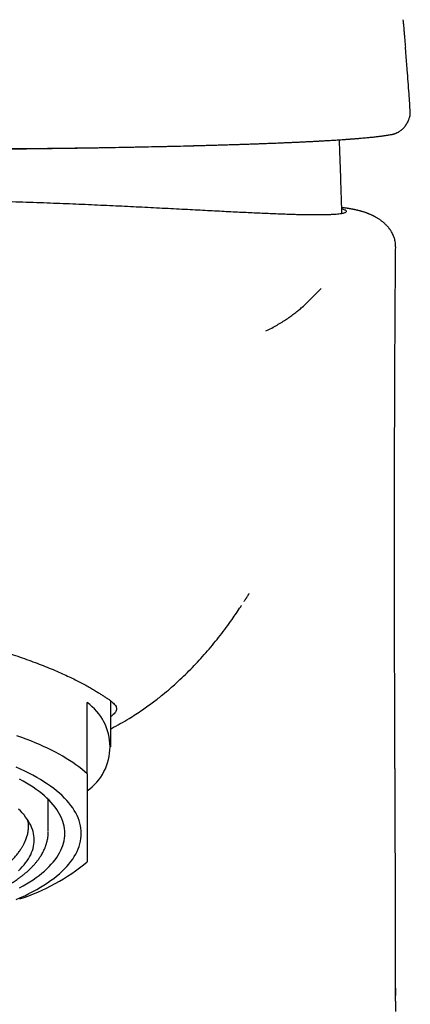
# Model space of a CAD drawing. Header units: millimetres. Extents: x 8 to 743, y 12 to 692.
# Tile 20 of 57: x 290 to 306, y 554 to 596. Entities that reach past the tile are written whole.
import ezdxf

# ---------------------------------------------------------------- set-up
doc = ezdxf.new("R2010")
doc.units = ezdxf.units.MM

msp = doc.modelspace()

# ---------------------------------------------------------------- linework, layer by layer
at = {"color": 7, "linetype": 'Continuous', "lineweight": 30}
for p, q in [((306.433, 591.682), (306.425, 591.667)), ((305.872, 586.265), (305.872, 586.266)), ((292.776, 563.885), (292.776, 566.903)), ((293.776, 565.029), (293.776, 566.976)), ((291.126, 561.435), (291.126, 562.787)), ((305.875, 554.78), (305.874, 554.459)), ((305.874, 554.227), (305.873, 553.784))]:
    msp.add_line(p, q, dxfattribs=at)
at = {"color": 7, "linetype": 'Continuous', "lineweight": 30, "flags": 128}
for points in [[(292.776, 563.885), (292.665, 563.981), (292.549, 564.076), (292.427, 564.171), (292.3, 564.264), (292.168, 564.356), (292.03, 564.447), (291.887, 564.536), (291.739, 564.625), (291.586, 564.712), (291.428, 564.797), (291.265, 564.881), (291.097, 564.964), (290.924, 565.045), (290.747, 565.125), (290.565, 565.203), (290.379, 565.28), (290.189, 565.355), (289.994, 565.428), (289.795, 565.499)], [(292.526, 561.347), (292.522, 561.457), (292.511, 561.566), (292.493, 561.676), (292.467, 561.786), (292.434, 561.895), (292.394, 562.004), (292.346, 562.112), (292.291, 562.22), (292.229, 562.327), (292.16, 562.434), (292.083, 562.54), (292, 562.645), (291.909, 562.749), (291.812, 562.852), (291.708, 562.954), (291.597, 563.055), (291.479, 563.155), (291.354, 563.254), (291.223, 563.351), (291.086, 563.447), (290.942, 563.541), (290.792, 563.634), (290.635, 563.726), (290.473, 563.816), (290.305, 563.904), (290.13, 563.99), (289.95, 564.075), (289.765, 564.157)], [(289.907, 559.038), (290.059, 559.122), (290.205, 559.208), (290.345, 559.295), (290.48, 559.383), (290.608, 559.473), (290.731, 559.564), (290.847, 559.656), (290.957, 559.749), (291.061, 559.844), (291.159, 559.939), (291.25, 560.036), (291.334, 560.133), (291.412, 560.231), (291.484, 560.33), (291.548, 560.43), (291.606, 560.53), (291.658, 560.631), (291.702, 560.732), (291.74, 560.834), (291.771, 560.936), (291.795, 561.039), (291.812, 561.141), (291.823, 561.244), (291.826, 561.347), (291.823, 561.449), (291.812, 561.552), (291.795, 561.655), (291.771, 561.757), (291.74, 561.859), (291.702, 561.961), (291.658, 562.062), (291.606, 562.163), (291.548, 562.263), (291.484, 562.363), (291.412, 562.462), (291.334, 562.56), (291.25, 562.657), (291.159, 562.754), (291.061, 562.849), (290.957, 562.944), (290.847, 563.037), (290.731, 563.129), (290.608, 563.22), (290.48, 563.31), (290.345, 563.398), (290.205, 563.485), (290.059, 563.571), (289.907, 563.655)], [(290.526, 561.07), (290.523, 561.16), (290.514, 561.25), (290.499, 561.34), (290.478, 561.429), (290.451, 561.519), (290.417, 561.608), (290.378, 561.696), (290.333, 561.784), (290.282, 561.872), (290.225, 561.959), (290.163, 562.045), (290.094, 562.131), (290.02, 562.216), (289.94, 562.301), (289.854, 562.384)], [(289.765, 558.536), (289.95, 558.619), (290.13, 558.703), (290.305, 558.79), (290.473, 558.878), (290.635, 558.968), (290.792, 559.059), (290.942, 559.152), (291.086, 559.246), (291.223, 559.342), (291.354, 559.44), (291.479, 559.538), (291.597, 559.638), (291.708, 559.739), (291.812, 559.841), (291.909, 559.945), (292, 560.049), (292.083, 560.154), (292.16, 560.259), (292.229, 560.366), (292.291, 560.473), (292.346, 560.581), (292.394, 560.69), (292.434, 560.798), (292.467, 560.908), (292.493, 561.017), (292.511, 561.127), (292.522, 561.237), (292.526, 561.347)], [(289.854, 559.757), (289.94, 559.84), (290.02, 559.925), (290.094, 560.01), (290.163, 560.096), (290.225, 560.182), (290.282, 560.269), (290.333, 560.357), (290.378, 560.445), (290.417, 560.533), (290.451, 560.622), (290.478, 560.712), (290.499, 560.801), (290.514, 560.891), (290.523, 560.981), (290.526, 561.07)]]:
    msp.add_lwpolyline(points, dxfattribs=at)
at = {"color": 7, "linetype": 'Continuous', "lineweight": 30}
for centre, radius, start, end in [((291.449, 565.029), 2.296, 305.306, 54.694), ((287.199, 566.9), 8.766, 288.0182, 309.5139)]:
    msp.add_arc(centre, radius, start, end, dxfattribs=at)
for points, knots in [([(306.186, 595.916), (306.19, 595.869), (306.2, 595.759), (306.216, 595.586), (306.233, 595.39), (306.252, 595.183), (306.271, 594.966), (306.283, 594.82), (306.289, 594.746)], [0, 0, 0, 0, 0.120555, 0.280649, 0.443741, 0.623727, 0.81192, 1, 1, 1, 1]), ([(306.497, 591.983), (306.479, 592.245), (306.44, 592.846), (306.377, 593.677), (306.324, 594.337), (306.297, 594.657), (306.289, 594.748)], [0, 0, 0, 0, 0.283925, 0.652126, 0.901295, 1, 1, 1, 1]), ([(306.434, 591.682), (306.44, 591.696), (306.453, 591.726), (306.47, 591.776), (306.482, 591.82), (306.488, 591.854), (306.494, 591.891), (306.497, 591.931), (306.497, 591.956), (306.496, 591.969)], [0, 0, 0, 0, 0.210042, 0.449226, 0.552288, 0.658173, 0.767401, 0.882316, 1, 1, 1, 1]), ([(306.496, 591.969), (306.497, 591.971), (306.497, 591.975), (306.497, 591.98), (306.497, 591.983)], [0, 0, 0, 0, 0.395109, 1, 1, 1, 1]), ([(305.719, 591.044), (305.733, 591.047), (305.76, 591.052), (305.798, 591.062), (305.83, 591.072), (305.858, 591.082), (305.881, 591.09), (305.904, 591.1), (305.93, 591.111), (305.961, 591.126), (306.004, 591.149), (306.055, 591.181), (306.112, 591.222), (306.168, 591.27), (306.221, 591.324), (306.27, 591.383), (306.303, 591.428), (306.324, 591.459), (306.335, 591.477), (306.348, 591.498), (306.362, 591.523), (306.379, 591.552), (306.396, 591.586), (306.414, 591.623), (306.426, 591.65), (306.432, 591.663)], [0, 0, 0, 0, 0.042428, 0.080077, 0.112946, 0.141036, 0.164349, 0.183138, 0.212998, 0.246272, 0.282761, 0.351281, 0.421411, 0.487714, 0.567778, 0.647312, 0.723075, 0.744316, 0.766135, 0.792833, 0.824851, 0.862178, 0.904798, 0.952694, 1, 1, 1, 1]), ([(257.833, 591.044), (257.852, 591.04), (257.89, 591.033), (257.948, 591.023), (258.004, 591.014), (258.058, 591.005), (258.11, 590.997), (258.161, 590.99), (258.23, 590.98), (258.321, 590.969), (258.439, 590.954), (258.556, 590.941), (258.668, 590.929), (258.769, 590.918), (258.874, 590.908), (258.978, 590.898), (259.081, 590.889), (259.183, 590.88), (259.282, 590.872), (259.368, 590.865), (259.44, 590.859), (259.496, 590.855), (259.549, 590.851), (259.591, 590.848), (259.624, 590.845), (259.648, 590.843), (259.667, 590.842), (259.687, 590.841), (259.712, 590.839), (259.746, 590.836), (259.787, 590.833), (259.835, 590.83), (259.892, 590.826), (259.956, 590.822), (260.029, 590.817), (260.111, 590.811), (260.201, 590.805), (260.33, 590.797), (260.497, 590.787), (260.751, 590.772), (261.063, 590.755), (261.441, 590.736), (261.836, 590.717), (262.244, 590.699), (262.667, 590.681), (263.103, 590.663), (263.551, 590.647), (264.008, 590.631), (264.476, 590.615), (264.957, 590.6), (265.39, 590.588), (265.763, 590.578), (266.069, 590.569), (266.365, 590.562), (266.649, 590.555), (266.923, 590.548), (267.184, 590.542), (267.434, 590.536), (267.669, 590.531), (267.894, 590.526), (268.118, 590.521), (268.351, 590.516), (268.606, 590.511), (268.883, 590.505), (269.186, 590.499), (269.505, 590.493), (269.842, 590.487), (270.21, 590.481), (270.61, 590.474), (271.035, 590.468), (271.467, 590.461), (271.899, 590.455), (272.332, 590.449), (272.765, 590.444), (273.198, 590.439), (273.67, 590.433), (274.181, 590.428), (274.733, 590.422), (275.291, 590.417), (275.86, 590.413), (276.443, 590.409), (277.04, 590.405), (277.649, 590.401), (278.183, 590.399), (278.639, 590.397), (279.011, 590.395), (279.377, 590.394), (279.73, 590.393), (280.066, 590.392), (280.403, 590.392), (280.739, 590.391), (281.07, 590.391), (281.378, 590.392), (281.64, 590.392), (281.865, 590.392), (282.066, 590.393), (282.28, 590.394), (282.508, 590.394), (282.749, 590.395), (283.003, 590.396), (283.27, 590.396), (283.551, 590.397), (283.835, 590.398), (284.121, 590.399), (284.407, 590.4), (284.701, 590.401), (284.997, 590.402), (285.287, 590.403), (285.566, 590.405), (285.835, 590.406), (286.121, 590.408), (286.421, 590.41), (286.732, 590.412), (287.024, 590.414), (287.299, 590.417), (287.556, 590.419), (287.78, 590.422), (287.973, 590.424), (288.146, 590.426), (288.322, 590.428), (288.509, 590.43), (288.708, 590.432), (288.945, 590.434), (289.224, 590.436), (289.547, 590.439), (289.891, 590.442), (290.226, 590.444), (290.549, 590.447), (290.856, 590.449), (291.164, 590.452), (291.55, 590.456), (292.006, 590.462), (292.53, 590.469), (293.04, 590.476), (293.568, 590.485), (294.112, 590.494), (294.675, 590.505), (295.229, 590.516), (295.778, 590.528), (296.325, 590.54), (296.782, 590.551), (297.152, 590.561), (297.439, 590.568), (297.723, 590.576), (298.004, 590.584), (298.281, 590.592), (298.547, 590.599), (298.8, 590.607), (299.041, 590.615), (299.27, 590.622), (299.488, 590.629), (299.69, 590.636), (299.878, 590.643), (300.051, 590.649), (300.199, 590.654), (300.331, 590.659), (300.454, 590.664), (300.586, 590.669), (300.727, 590.674), (300.876, 590.681), (301.034, 590.687), (301.199, 590.694), (301.365, 590.701), (301.532, 590.709), (301.698, 590.716), (301.869, 590.724), (302.044, 590.733), (302.221, 590.741), (302.396, 590.75), (302.566, 590.759), (302.728, 590.768), (302.881, 590.777), (303.023, 590.785), (303.153, 590.793), (303.273, 590.8), (303.388, 590.808), (303.498, 590.815), (303.603, 590.822), (303.695, 590.828), (303.769, 590.834), (303.828, 590.838), (303.874, 590.841), (303.918, 590.844), (303.962, 590.848), (304.011, 590.851), (304.066, 590.855), (304.128, 590.86), (304.196, 590.866), (304.27, 590.872), (304.349, 590.878), (304.442, 590.886), (304.542, 590.895), (304.646, 590.905), (304.743, 590.914), (304.832, 590.923), (304.922, 590.932), (305.012, 590.942), (305.099, 590.952), (305.169, 590.961), (305.228, 590.968), (305.279, 590.975), (305.335, 590.982), (305.395, 590.99), (305.457, 590.999), (305.522, 591.009), (305.588, 591.02), (305.655, 591.032), (305.698, 591.04), (305.72, 591.044)], [0, 0, 0, 0, 0.004469, 0.008622, 0.012459, 0.015981, 0.019187, 0.022246, 0.025398, 0.03142, 0.037758, 0.044412, 0.049043, 0.053804, 0.058458, 0.062918, 0.067185, 0.071258, 0.075138, 0.078825, 0.081039, 0.083177, 0.085103, 0.086714, 0.087758, 0.088608, 0.089264, 0.089785, 0.090705, 0.091872, 0.093284, 0.094942, 0.096846, 0.098996, 0.101391, 0.104032, 0.106919, 0.110014, 0.116131, 0.122231, 0.132433, 0.14262, 0.152778, 0.16289, 0.172943, 0.182962, 0.19297, 0.202786, 0.21262, 0.222483, 0.232381, 0.238567, 0.244494, 0.25014, 0.255498, 0.260561, 0.265413, 0.269961, 0.274206, 0.278148, 0.282057, 0.28617, 0.290489, 0.295477, 0.300714, 0.3062, 0.311936, 0.317924, 0.324903, 0.33207, 0.339197, 0.346281, 0.353321, 0.36032, 0.367278, 0.374194, 0.382932, 0.391588, 0.400306, 0.40919, 0.41824, 0.427453, 0.43683, 0.446368, 0.452038, 0.457762, 0.463407, 0.468791, 0.473915, 0.478779, 0.484179, 0.489219, 0.4939, 0.498223, 0.501145, 0.504164, 0.507407, 0.510873, 0.514564, 0.518406, 0.522465, 0.52674, 0.531232, 0.535425, 0.53979, 0.544328, 0.548913, 0.553347, 0.557629, 0.561758, 0.565735, 0.570799, 0.575592, 0.580114, 0.584364, 0.588342, 0.592048, 0.59477, 0.597364, 0.600098, 0.603019, 0.606127, 0.609423, 0.614208, 0.619339, 0.624817, 0.630639, 0.635456, 0.64048, 0.645538, 0.650551, 0.659388, 0.668082, 0.676632, 0.685042, 0.69487, 0.704518, 0.714204, 0.723998, 0.7339, 0.743914, 0.749313, 0.754742, 0.760192, 0.765664, 0.771156, 0.776501, 0.781607, 0.786474, 0.791317, 0.7959, 0.800223, 0.804288, 0.808094, 0.811641, 0.814214, 0.816996, 0.820012, 0.823262, 0.826745, 0.830462, 0.834414, 0.838601, 0.842563, 0.846716, 0.851062, 0.855601, 0.860334, 0.865144, 0.869758, 0.874415, 0.878834, 0.883006, 0.886932, 0.890614, 0.894054, 0.897797, 0.901206, 0.904282, 0.907062, 0.908776, 0.910378, 0.911868, 0.913327, 0.915073, 0.917138, 0.919378, 0.921901, 0.924708, 0.927798, 0.931173, 0.935744, 0.940167, 0.944402, 0.948448, 0.952306, 0.957074, 0.961518, 0.965639, 0.96815, 0.970994, 0.974173, 0.977689, 0.981543, 0.98566, 0.990106, 0.994885, 1, 1, 1, 1]), ([(265.54, 590.584), (265.636, 590.581), (265.919, 590.573), (266.386, 590.561), (266.936, 590.547), (267.479, 590.534), (268.033, 590.522), (268.599, 590.51), (269.177, 590.499), (269.763, 590.488), (270.374, 590.478), (271.011, 590.467), (271.677, 590.458), (272.352, 590.448), (273.038, 590.44), (273.709, 590.432), (274.363, 590.426), (274.997, 590.42), (275.636, 590.414), (276.279, 590.409), (276.927, 590.405), (277.579, 590.401), (278.253, 590.398), (278.949, 590.395), (279.668, 590.392), (280.387, 590.391), (281.108, 590.39), (281.843, 590.39), (282.593, 590.39), (283.356, 590.391), (284.117, 590.393), (284.876, 590.396), (285.635, 590.399), (286.377, 590.403), (287.102, 590.408), (287.808, 590.413), (288.507, 590.419), (289.201, 590.425), (289.871, 590.432), (290.516, 590.44), (291.136, 590.448), (291.748, 590.456), (292.352, 590.464), (292.947, 590.474), (293.538, 590.484), (294.142, 590.494), (294.76, 590.506), (295.384, 590.519), (295.994, 590.532), (296.59, 590.546), (297.158, 590.56), (297.699, 590.575), (298.211, 590.589), (298.708, 590.604), (299.058, 590.615), (299.237, 590.621), (299.261, 590.622)], [0, 0, 0, 0, 0.010163, 0.030027, 0.047814, 0.065648, 0.083542, 0.101509, 0.119565, 0.137722, 0.155648, 0.175293, 0.194995, 0.214769, 0.234632, 0.2546, 0.272513, 0.290433, 0.308372, 0.326339, 0.344347, 0.362404, 0.380391, 0.400102, 0.419782, 0.439445, 0.459105, 0.478776, 0.499644, 0.520475, 0.541285, 0.56209, 0.582906, 0.603847, 0.623585, 0.643259, 0.662884, 0.682474, 0.702045, 0.720089, 0.738048, 0.755935, 0.773762, 0.791539, 0.809279, 0.827289, 0.847109, 0.866831, 0.886475, 0.906057, 0.925597, 0.943671, 0.96164, 0.979519, 0.997322, 1, 1, 1, 1]), ([(303.501, 590.464), (303.498, 590.537), (303.494, 590.655), (303.491, 590.772), (303.49, 590.816)], [0, 0, 0, 0, 0.6267947, 1, 1, 1, 1]), ([(303.591, 587.678), (303.587, 587.812), (303.576, 588.234), (303.552, 588.993), (303.525, 589.788), (303.507, 590.294), (303.501, 590.464)], [0, 0, 0, 0, 0.144015, 0.454237, 0.817688, 1, 1, 1, 1]), ([(303.585, 587.887), (303.592, 587.885), (303.628, 587.875), (303.676, 587.857), (303.728, 587.832), (303.761, 587.807), (303.777, 587.782), (303.777, 587.758), (303.759, 587.736), (303.725, 587.715), (303.674, 587.697), (303.606, 587.68), (303.518, 587.665), (303.411, 587.652), (303.285, 587.641), (303.144, 587.633), (302.988, 587.627), (302.819, 587.623), (302.634, 587.621), (302.433, 587.621), (302.217, 587.622), (301.985, 587.626), (301.738, 587.631), (301.471, 587.638), (301.184, 587.648), (300.876, 587.659), (300.552, 587.672), (300.218, 587.686), (299.875, 587.702), (299.524, 587.718), (299.159, 587.736), (298.782, 587.755), (298.391, 587.775), (297.988, 587.796), (297.573, 587.818), (297.138, 587.841), (296.684, 587.865), (296.21, 587.889), (295.724, 587.915), (295.233, 587.939), (294.739, 587.964), (294.242, 587.988), (293.736, 588.012), (293.22, 588.035), (292.695, 588.058), (292.162, 588.081), (291.621, 588.103), (291.063, 588.124), (290.488, 588.145), (289.896, 588.166), (289.297, 588.185), (288.675, 588.204), (288.029, 588.221), (287.361, 588.238), (286.687, 588.253), (286.007, 588.266), (285.318, 588.278), (284.619, 588.287), (283.911, 588.295), (283.201, 588.3), (282.489, 588.304), (282.013, 588.304), (281.776, 588.304)], [0, 0, 0, 0, 0.003688, 0.020744, 0.036966, 0.053194, 0.069422, 0.085644, 0.101867, 0.118095, 0.134324, 0.150546, 0.167607, 0.184674, 0.201742, 0.218802, 0.234969, 0.251142, 0.267315, 0.283481, 0.299648, 0.315821, 0.331993, 0.34816, 0.365158, 0.382163, 0.399169, 0.416167, 0.432344, 0.448527, 0.46471, 0.480888, 0.497065, 0.513248, 0.529431, 0.545608, 0.562607, 0.579614, 0.59662, 0.613619, 0.629891, 0.64617, 0.662448, 0.67872, 0.694993, 0.711271, 0.72755, 0.743822, 0.760935, 0.778055, 0.795174, 0.812287, 0.830804, 0.849336, 0.867872, 0.886403, 0.904921, 0.923926, 0.942947, 0.961973, 0.980994, 1, 1, 1, 1]), ([(305.875, 586.265), (305.875, 586.303), (305.874, 586.38), (305.858, 586.487), (305.837, 586.581), (305.813, 586.66), (305.789, 586.724), (305.76, 586.791), (305.725, 586.86), (305.685, 586.929), (305.653, 586.977), (305.63, 587.011), (305.611, 587.036), (305.59, 587.063), (305.565, 587.094), (305.534, 587.13), (305.497, 587.17), (305.455, 587.214), (305.404, 587.261), (305.356, 587.303), (305.307, 587.343), (305.253, 587.384), (305.199, 587.422), (305.148, 587.456), (305.1, 587.486), (305.057, 587.512), (305.019, 587.533), (304.985, 587.551), (304.951, 587.569), (304.913, 587.588), (304.872, 587.608), (304.829, 587.628), (304.79, 587.645), (304.755, 587.66), (304.726, 587.672), (304.702, 587.681), (304.678, 587.691), (304.65, 587.701), (304.617, 587.713), (304.578, 587.727), (304.531, 587.742), (304.48, 587.758), (304.428, 587.774), (304.383, 587.786), (304.342, 587.797), (304.305, 587.806), (304.273, 587.814), (304.242, 587.821), (304.208, 587.829), (304.173, 587.836), (304.138, 587.844), (304.103, 587.851), (304.069, 587.857), (304.033, 587.864), (303.995, 587.871), (303.957, 587.878), (303.918, 587.885), (303.882, 587.891), (303.846, 587.897), (303.806, 587.903), (303.759, 587.91), (303.707, 587.918), (303.653, 587.926), (303.612, 587.932), (303.589, 587.935), (303.584, 587.936)], [0, 0, 0, 0, 0.018953, 0.038735, 0.056112, 0.070787, 0.082873, 0.092881, 0.110353, 0.124734, 0.136143, 0.142189, 0.147533, 0.154271, 0.162584, 0.172447, 0.183615, 0.196217, 0.210275, 0.226331, 0.242788, 0.25937, 0.275998, 0.292679, 0.308756, 0.323013, 0.3348, 0.345011, 0.355633, 0.368989, 0.385057, 0.400414, 0.414964, 0.427511, 0.438081, 0.446694, 0.454555, 0.46585, 0.479408, 0.495181, 0.512551, 0.539094, 0.562515, 0.583306, 0.603604, 0.623888, 0.638792, 0.655328, 0.673497, 0.693238, 0.712227, 0.729275, 0.74907, 0.767718, 0.788123, 0.809915, 0.830494, 0.849364, 0.867398, 0.887127, 0.911944, 0.939177, 0.966682, 0.992672, 1, 1, 1, 1]), ([(305.874, 554.227), (305.874, 554.227), (305.874, 554.234), (305.874, 554.273), (305.874, 554.345), (305.874, 554.455), (305.874, 554.58), (305.874, 554.713), (305.874, 554.843), (305.874, 554.961), (305.874, 555.071), (305.874, 555.181), (305.874, 555.302), (305.874, 555.435), (305.874, 555.574), (305.873, 555.701), (305.873, 555.809), (305.873, 555.903), (305.873, 555.996), (305.873, 556.099), (305.873, 556.214), (305.873, 556.328), (305.872, 556.431), (305.872, 556.513), (305.872, 556.584), (305.872, 556.65), (305.872, 556.717), (305.872, 556.789), (305.872, 556.871), (305.872, 556.964), (305.871, 557.059), (305.871, 557.15), (305.871, 557.232), (305.871, 557.307), (305.871, 557.376), (305.871, 557.442), (305.87, 557.51), (305.87, 557.584), (305.87, 557.659), (305.87, 557.728), (305.87, 557.796), (305.87, 557.869), (305.869, 557.955), (305.869, 558.048), (305.869, 558.143), (305.869, 558.229), (305.868, 558.306), (305.868, 558.375), (305.868, 558.445), (305.868, 558.527), (305.868, 558.626), (305.867, 558.732), (305.867, 558.843), (305.867, 558.95), (305.866, 559.055), (305.866, 559.144), (305.866, 559.226), (305.866, 559.304), (305.865, 559.386), (305.865, 559.472), (305.865, 559.556), (305.865, 559.634), (305.864, 559.704), (305.864, 559.773), (305.864, 559.85), (305.864, 559.946), (305.863, 560.06), (305.863, 560.184), (305.862, 560.301), (305.862, 560.406), (305.862, 560.491), (305.861, 560.557), (305.861, 560.612), (305.861, 560.668), (305.861, 560.732), (305.86, 560.826), (305.86, 560.941), (305.86, 561.071), (305.859, 561.196), (305.859, 561.319), (305.858, 561.446), (305.858, 561.577), (305.857, 561.691), (305.857, 561.781), (305.857, 561.845), (305.856, 561.907), (305.856, 561.977), (305.856, 562.059), (305.855, 562.151), (305.855, 562.25), (305.854, 562.36), (305.854, 562.476), (305.854, 562.591), (305.853, 562.697), (305.853, 562.798), (305.852, 562.902), (305.852, 563.003), (305.851, 563.097), (305.851, 563.174), (305.851, 563.238), (305.851, 563.297), (305.85, 563.358), (305.85, 563.429), (305.85, 563.513), (305.849, 563.607), (305.849, 563.707), (305.849, 563.807), (305.848, 563.9), (305.848, 563.98), (305.848, 564.05), (305.847, 564.114), (305.847, 564.178), (305.847, 564.243), (305.847, 564.314), (305.846, 564.401), (305.846, 564.5), (305.845, 564.601), (305.845, 564.689), (305.845, 564.764), (305.845, 564.828), (305.844, 564.882), (305.844, 564.933), (305.844, 564.989), (305.844, 565.054), (305.843, 565.128), (305.843, 565.209), (305.843, 565.292), (305.842, 565.369), (305.842, 565.446), (305.842, 565.527), (305.842, 565.617), (305.841, 565.713), (305.841, 565.808), (305.841, 565.901), (305.84, 566.153), (305.838, 566.547), (305.837, 567.106), (305.835, 567.664), (305.833, 568.242), (305.832, 568.647), (305.832, 568.88), (305.832, 568.936), (305.832, 568.99), (305.831, 569.052), (305.831, 569.127), (305.831, 569.211), (305.831, 569.297), (305.831, 569.38), (305.831, 569.458), (305.831, 569.527), (305.83, 569.584), (305.83, 569.632), (305.83, 569.68), (305.83, 569.735), (305.83, 569.798), (305.83, 569.866), (305.83, 569.936), (305.83, 570.002), (305.83, 570.06), (305.83, 570.105), (305.829, 570.145), (305.829, 570.185), (305.829, 570.244), (305.829, 570.324), (305.829, 570.426), (305.829, 570.538), (305.829, 570.637), (305.829, 570.713), (305.829, 570.763), (305.828, 570.807), (305.828, 570.853), (305.828, 570.911), (305.828, 570.979), (305.828, 571.057), (305.828, 571.139), (305.828, 571.22), (305.828, 571.293), (305.828, 571.356), (305.828, 571.42), (305.828, 571.492), (305.828, 571.574), (305.828, 571.659), (305.827, 571.744), (305.827, 571.824), (305.827, 571.894), (305.827, 571.952), (305.827, 572.01), (305.827, 572.076), (305.827, 572.153), (305.827, 572.238), (305.827, 572.334), (305.827, 572.438), (305.827, 572.554), (305.827, 572.679), (305.827, 572.795), (305.827, 572.9), (305.827, 572.985), (305.827, 573.061), (305.827, 573.123), (305.827, 573.167), (305.827, 573.201), (305.827, 573.233), (305.827, 573.272), (305.827, 573.322), (305.827, 573.381), (305.827, 573.491), (305.827, 573.644), (305.827, 573.835), (305.827, 574.013), (305.827, 574.159), (305.827, 574.274), (305.827, 574.359), (305.827, 574.435), (305.827, 574.504), (305.827, 574.578), (305.827, 574.666), (305.827, 574.777), (305.827, 574.903), (305.827, 575.046), (305.827, 575.203), (305.828, 575.376), (305.828, 575.524), (305.828, 575.639), (305.828, 575.709), (305.828, 575.765), (305.828, 575.809), (305.828, 575.85), (305.828, 575.895), (305.828, 575.947), (305.828, 576.032), (305.828, 576.147), (305.829, 576.293), (305.829, 576.448), (305.829, 576.61), (305.829, 576.773), (305.83, 576.93), (305.83, 577.076), (305.83, 577.195), (305.83, 577.286), (305.83, 577.355), (305.831, 577.428), (305.831, 577.508), (305.831, 577.6), (305.831, 577.694), (305.831, 577.792), (305.832, 577.927), (305.832, 578.093), (305.833, 578.283), (305.833, 578.426), (305.833, 578.526), (305.833, 578.591), (305.834, 578.653), (305.834, 578.712), (305.834, 578.767), (305.834, 578.814), (305.834, 578.851), (305.834, 578.876), (305.834, 578.895), (305.834, 578.914), (305.834, 578.935), (305.834, 578.978), (305.835, 579.048), (305.835, 579.153), (305.835, 579.278), (305.836, 579.413), (305.836, 579.558), (305.837, 579.712), (305.837, 579.888), (305.838, 580.087), (305.839, 580.31), (305.84, 580.556), (305.841, 580.825), (305.842, 581.116), (305.844, 581.427), (305.845, 581.758), (305.847, 582.108), (305.849, 582.479), (305.851, 582.874), (305.853, 583.294), (305.856, 583.737), (305.859, 584.202), (305.863, 584.688), (305.867, 585.195), (305.871, 585.723), (305.874, 586.082), (305.876, 586.265)], [0, 0, 0, 0, 0.000002, 0.000707, 0.00355, 0.006874, 0.01093, 0.015281, 0.019325, 0.023075, 0.026315, 0.029637, 0.033374, 0.037636, 0.042089, 0.046328, 0.049496, 0.052227, 0.055081, 0.058255, 0.061826, 0.065874, 0.068923, 0.071411, 0.073554, 0.075562, 0.077615, 0.079824, 0.082313, 0.085305, 0.088451, 0.091251, 0.09379, 0.096114, 0.098259, 0.10026, 0.102266, 0.104681, 0.107147, 0.109272, 0.111192, 0.113451, 0.116102, 0.119255, 0.122205, 0.124943, 0.127343, 0.129364, 0.13136, 0.133947, 0.137062, 0.140607, 0.143862, 0.1474, 0.150654, 0.153642, 0.155744, 0.158299, 0.160932, 0.163467, 0.16633, 0.168768, 0.170819, 0.172899, 0.175193, 0.177986, 0.181879, 0.185878, 0.18959, 0.192858, 0.195661, 0.197517, 0.199091, 0.200788, 0.202765, 0.205093, 0.209529, 0.213516, 0.217319, 0.221214, 0.224973, 0.229253, 0.233403, 0.235694, 0.237621, 0.239385, 0.241549, 0.244158, 0.247062, 0.250155, 0.253408, 0.257341, 0.26099, 0.264208, 0.267274, 0.270387, 0.273973, 0.276766, 0.279139, 0.281131, 0.282821, 0.284616, 0.286851, 0.289512, 0.292446, 0.295608, 0.298906, 0.301777, 0.304338, 0.30634, 0.308337, 0.310338, 0.312343, 0.31445, 0.316965, 0.320496, 0.323656, 0.326405, 0.328757, 0.330733, 0.332355, 0.333779, 0.335522, 0.337568, 0.339894, 0.3425, 0.345111, 0.347638, 0.349707, 0.3523, 0.355223, 0.358197, 0.361214, 0.364135, 0.366905, 0.384807, 0.400993, 0.419249, 0.437012, 0.455114, 0.457149, 0.458894, 0.460358, 0.462174, 0.464673, 0.467439, 0.470041, 0.472716, 0.475191, 0.477353, 0.479134, 0.480545, 0.481875, 0.483611, 0.485678, 0.48781, 0.489985, 0.492193, 0.494005, 0.495401, 0.496473, 0.497707, 0.499175, 0.501985, 0.505197, 0.50872, 0.512484, 0.514439, 0.515879, 0.517128, 0.51857, 0.520206, 0.522497, 0.524944, 0.527546, 0.53021, 0.532505, 0.534376, 0.53614, 0.538448, 0.541102, 0.543809, 0.546471, 0.549068, 0.551285, 0.553017, 0.554556, 0.556716, 0.559127, 0.561789, 0.564721, 0.568067, 0.571589, 0.575495, 0.579785, 0.582491, 0.585306, 0.587755, 0.58966, 0.591044, 0.591893, 0.592818, 0.594053, 0.595598, 0.597452, 0.599613, 0.605888, 0.611828, 0.617433, 0.622596, 0.625517, 0.628186, 0.630586, 0.632653, 0.634588, 0.637507, 0.640952, 0.64492, 0.649373, 0.654294, 0.659685, 0.665535, 0.6682, 0.670402, 0.672143, 0.673423, 0.674565, 0.675957, 0.677599, 0.67949, 0.683871, 0.688424, 0.693147, 0.698394, 0.703578, 0.708458, 0.713036, 0.717266, 0.719598, 0.72162, 0.723686, 0.726458, 0.729143, 0.732236, 0.735327, 0.738301, 0.744904, 0.750838, 0.756136, 0.758247, 0.760266, 0.762193, 0.764028, 0.765772, 0.76736, 0.768495, 0.769185, 0.769691, 0.770279, 0.77095, 0.771703, 0.774292, 0.777547, 0.781465, 0.786047, 0.790185, 0.794996, 0.800489, 0.806662, 0.813645, 0.821328, 0.829711, 0.838791, 0.848565, 0.858837, 0.869774, 0.881372, 0.893629, 0.90681, 0.92067, 0.935204, 0.950409, 0.966279, 0.982811, 1, 1, 1, 1]), ([(300.365, 582.692), (300.448, 582.734), (300.615, 582.818), (300.841, 582.944), (301.053, 583.071), (301.248, 583.197), (301.43, 583.324), (301.599, 583.45), (301.757, 583.576), (301.932, 583.727), (302.12, 583.902), (302.321, 584.101), (302.515, 584.3), (302.647, 584.432), (302.713, 584.499)], [0, 0, 0, 0, 0.069999, 0.139998, 0.209997, 0.279997, 0.349997, 0.419998, 0.489999, 0.559999, 0.669999, 0.779999, 0.89, 1, 1, 1, 1]), ([(299.443, 571.204), (299.445, 571.208), (299.455, 571.223), (299.472, 571.25), (299.493, 571.283), (299.512, 571.313), (299.531, 571.342), (299.55, 571.373), (299.572, 571.407), (299.595, 571.443), (299.619, 571.482), (299.638, 571.512), (299.651, 571.533), (299.657, 571.543), (299.658, 571.543), (299.658, 571.544)], [0, 0, 0, 0, 0.024491, 0.115814, 0.193804, 0.260104, 0.322843, 0.385415, 0.459193, 0.543493, 0.638133, 0.737683, 0.841788, 0.951226, 1, 1, 1, 1]), ([(296.716, 567.88), (296.92, 568.076), (297.326, 568.468), (297.892, 569.097), (298.428, 569.753), (298.896, 570.38), (299.173, 570.797), (299.294, 570.979)], [0, 0, 0, 0, 0.209631, 0.419106, 0.628426, 0.837717, 1, 1, 1, 1]), ([(299.295, 570.978), (299.297, 570.982), (299.301, 570.988), (299.309, 571), (299.317, 571.012), (299.324, 571.022), (299.328, 571.028), (299.329, 571.03)], [0, 0, 0, 0, 0.269429, 0.537403, 0.770179, 0.928391, 1, 1, 1, 1]), ([(281.776, 570.393), (281.94, 570.391), (282.268, 570.389), (282.759, 570.368), (283.248, 570.335), (283.739, 570.289), (284.232, 570.231), (284.724, 570.162), (285.212, 570.082), (285.691, 569.993), (286.162, 569.896), (286.624, 569.793), (287.077, 569.684), (287.526, 569.569), (287.97, 569.449), (288.407, 569.324), (288.833, 569.197), (289.243, 569.068), (289.639, 568.939), (290.019, 568.809), (290.386, 568.677), (290.741, 568.544), (291.084, 568.408), (291.413, 568.271), (291.725, 568.134), (292.009, 568.003), (292.266, 567.878), (292.498, 567.759), (292.714, 567.643), (292.916, 567.53), (293.036, 567.457), (293.097, 567.421)], [0, 0, 0, 0, 0.033987, 0.068004, 0.102021, 0.13601, 0.170961, 0.205942, 0.240924, 0.275877, 0.310371, 0.344894, 0.379417, 0.413911, 0.449378, 0.484877, 0.520375, 0.55584, 0.590703, 0.625598, 0.660492, 0.695356, 0.731279, 0.767238, 0.803196, 0.839119, 0.87127, 0.903459, 0.935661, 0.96785, 1, 1, 1, 1]), ([(294.554, 566.23), (294.743, 566.35), (295.098, 566.574), (295.573, 566.917), (295.965, 567.223), (296.28, 567.487), (296.522, 567.7), (296.659, 567.826), (296.716, 567.88)], [0, 0, 0, 0, 0.246843, 0.461675, 0.644449, 0.795118, 0.913644, 1, 1, 1, 1]), ([(293.097, 567.421), (293.146, 567.39), (293.246, 567.329), (293.38, 567.246), (293.501, 567.168), (293.61, 567.096), (293.716, 567.023), (293.813, 566.95), (293.897, 566.877), (293.961, 566.81), (294.003, 566.746), (294.025, 566.685), (294.028, 566.625), (294.011, 566.564), (293.975, 566.5), (293.918, 566.432), (293.853, 566.368), (293.797, 566.325), (293.776, 566.309)], [0, 0, 0, 0, 0.053949, 0.107952, 0.161978, 0.215991, 0.269948, 0.339586, 0.409287, 0.478995, 0.548643, 0.615971, 0.68335, 0.750727, 0.818054, 0.887079, 0.956164, 1, 1, 1, 1]), ([(293.776, 565.792), (293.785, 565.797), (294.05, 565.933), (294.306, 566.084), (294.554, 566.23)], [0, 0, 0, 0, 0.035269, 1, 1, 1, 1]), ([(292.776, 563.885), (292.776, 563.765), (292.776, 563.525), (292.776, 563.182), (292.776, 562.855), (292.776, 562.543), (292.776, 562.251), (292.776, 561.977), (292.776, 561.721), (292.776, 561.483), (292.776, 561.259), (292.776, 561.051), (292.776, 560.859), (292.776, 560.683), (292.776, 560.523), (292.776, 560.379), (292.776, 560.249), (292.776, 560.174), (292.776, 560.137)], [0, 0, 0, 0, 0.063985, 0.12754, 0.190673, 0.253412, 0.31581, 0.37683, 0.437669, 0.498413, 0.559155, 0.621231, 0.683494, 0.746029, 0.808907, 0.872179, 0.935875, 1, 1, 1, 1]), ([(290.286, 561.641), (290.286, 561.672), (290.285, 561.714), (290.278, 561.797), (290.271, 561.854), (290.26, 561.9), (290.259, 561.905)], [0, 0, 0, 0, 0.351993, 0.470778, 0.945999, 1, 1, 1, 1]), ([(272.426, 561.416), (272.427, 561.387), (272.428, 561.332), (272.435, 561.26), (272.442, 561.2), (272.449, 561.153), (272.457, 561.109), (272.469, 561.046), (272.489, 560.964), (272.517, 560.871), (272.547, 560.788), (272.573, 560.721), (272.6, 560.661), (272.628, 560.602), (272.662, 560.536), (272.703, 560.461), (272.754, 560.377), (272.813, 560.288), (272.881, 560.196), (272.945, 560.116), (273.002, 560.049), (273.049, 559.996), (273.096, 559.945), (273.144, 559.896), (273.192, 559.848), (273.237, 559.805), (273.276, 559.769), (273.309, 559.74), (273.337, 559.714), (273.367, 559.689), (273.401, 559.66), (273.441, 559.626), (273.491, 559.586), (273.551, 559.539), (273.621, 559.486), (273.694, 559.433), (273.802, 559.357), (273.946, 559.262), (274.129, 559.151), (274.279, 559.067), (274.394, 559.005), (274.472, 558.965), (274.549, 558.925), (274.624, 558.889), (274.692, 558.856), (274.751, 558.828), (274.801, 558.805), (274.848, 558.784), (274.901, 558.76), (274.966, 558.732), (275.042, 558.699), (275.13, 558.662), (275.238, 558.618), (275.36, 558.57), (275.491, 558.521), (275.614, 558.477), (275.729, 558.436), (275.836, 558.4), (275.939, 558.367), (276.054, 558.33), (276.191, 558.287), (276.353, 558.24), (276.527, 558.191), (276.729, 558.137), (276.956, 558.079), (277.206, 558.021), (277.46, 557.966), (277.713, 557.915), (277.965, 557.867), (278.258, 557.817), (278.593, 557.765), (278.971, 557.713), (279.351, 557.669), (279.736, 557.631), (280.122, 557.6), (280.508, 557.575), (280.895, 557.557), (281.283, 557.546), (281.674, 557.541), (282.068, 557.542), (282.463, 557.551), (282.858, 557.566), (283.25, 557.587), (283.637, 557.616), (284.02, 557.65), (284.399, 557.691), (284.779, 557.74), (285.123, 557.79), (285.431, 557.84), (285.703, 557.889), (285.964, 557.94), (286.21, 557.991), (286.438, 558.042), (286.648, 558.093), (286.818, 558.136), (286.955, 558.172), (287.071, 558.204), (287.196, 558.239), (287.332, 558.279), (287.468, 558.32), (287.601, 558.363), (287.73, 558.405), (287.865, 558.451), (288.002, 558.5), (288.142, 558.551), (288.277, 558.604), (288.405, 558.655), (288.52, 558.703), (288.607, 558.74), (288.667, 558.767), (288.704, 558.784), (288.736, 558.798), (288.762, 558.81), (288.783, 558.82), (288.803, 558.829), (288.827, 558.84), (288.859, 558.855), (288.899, 558.874), (288.946, 558.897), (289.001, 558.924), (289.063, 558.956), (289.131, 558.991), (289.22, 559.038), (289.322, 559.094), (289.433, 559.157), (289.536, 559.219), (289.632, 559.279), (289.719, 559.337), (289.795, 559.388), (289.861, 559.434), (289.92, 559.477), (289.969, 559.514), (290.011, 559.546), (290.046, 559.573), (290.08, 559.6), (290.113, 559.627), (290.146, 559.655), (290.182, 559.686), (290.229, 559.726), (290.285, 559.776), (290.347, 559.835), (290.406, 559.894), (290.462, 559.951), (290.512, 560.005), (290.559, 560.058), (290.601, 560.108), (290.639, 560.155), (290.673, 560.199), (290.703, 560.239), (290.73, 560.277), (290.757, 560.316), (290.788, 560.362), (290.826, 560.423), (290.871, 560.499), (290.918, 560.589), (290.957, 560.671), (290.987, 560.741), (291.008, 560.797), (291.026, 560.847), (291.039, 560.886), (291.048, 560.917), (291.056, 560.943), (291.064, 560.973), (291.073, 561.009), (291.083, 561.051), (291.094, 561.102), (291.104, 561.163), (291.114, 561.236), (291.122, 561.316), (291.123, 561.373), (291.124, 561.402)], [0, 0, 0, 0, 0.005461, 0.010276, 0.014452, 0.018073, 0.021568, 0.025006, 0.032889, 0.040552, 0.045901, 0.050849, 0.055302, 0.059744, 0.064399, 0.07065, 0.077327, 0.084443, 0.092036, 0.100063, 0.104564, 0.109006, 0.113392, 0.11772, 0.121976, 0.125814, 0.129087, 0.131628, 0.13371, 0.135959, 0.138621, 0.141697, 0.145186, 0.149828, 0.154963, 0.160102, 0.165161, 0.176884, 0.188155, 0.198949, 0.203413, 0.20778, 0.212049, 0.216218, 0.21996, 0.223068, 0.225543, 0.227737, 0.230483, 0.233784, 0.237638, 0.242047, 0.246951, 0.253585, 0.259773, 0.265515, 0.270811, 0.275662, 0.280085, 0.28454, 0.291051, 0.29801, 0.305415, 0.313266, 0.323193, 0.333405, 0.343431, 0.353269, 0.362921, 0.372385, 0.386478, 0.400245, 0.413991, 0.427734, 0.441475, 0.454969, 0.468462, 0.481954, 0.495445, 0.509181, 0.522918, 0.536655, 0.550393, 0.564133, 0.57763, 0.59124, 0.605045, 0.619048, 0.629356, 0.639769, 0.65, 0.659648, 0.668711, 0.677187, 0.685077, 0.689646, 0.694369, 0.699655, 0.705504, 0.711917, 0.717352, 0.723135, 0.729267, 0.735747, 0.742173, 0.748966, 0.755236, 0.760982, 0.766204, 0.768374, 0.770309, 0.771953, 0.773306, 0.774368, 0.775254, 0.776504, 0.778187, 0.780302, 0.782851, 0.785833, 0.789249, 0.793099, 0.797171, 0.804263, 0.810858, 0.816955, 0.823279, 0.828958, 0.833993, 0.838381, 0.842369, 0.846278, 0.848867, 0.85142, 0.853938, 0.85642, 0.858867, 0.861588, 0.864853, 0.869767, 0.875163, 0.880342, 0.88529, 0.890005, 0.894487, 0.898707, 0.902592, 0.906298, 0.909632, 0.912594, 0.915558, 0.919209, 0.923526, 0.930153, 0.937168, 0.944526, 0.949014, 0.953335, 0.957088, 0.960272, 0.962077, 0.963861, 0.966118, 0.968865, 0.972102, 0.97583, 0.980851, 0.986554, 0.992937, 1, 1, 1, 1]), ([(290.225, 561.251), (290.234, 561.279), (290.258, 561.357), (290.28, 561.487), (290.284, 561.59), (290.286, 561.641)], [0, 0, 0, 0, 0.2135, 0.60675, 1, 1, 1, 1]), ([(290.286, 561.658), (290.286, 561.659), (290.286, 561.659), (290.287, 561.659), (290.288, 561.659)], [0, 0, 0, 0, 0.396049, 1, 1, 1, 1]), ([(273.322, 561.261), (273.327, 561.245), (273.338, 561.208), (273.355, 561.158), (273.37, 561.115), (273.384, 561.08), (273.397, 561.049), (273.409, 561.019), (273.425, 560.983), (273.444, 560.943), (273.466, 560.897), (273.49, 560.853), (273.513, 560.811), (273.533, 560.775), (273.552, 560.744), (273.571, 560.713), (273.592, 560.68), (273.613, 560.648), (273.632, 560.621), (273.646, 560.6), (273.66, 560.58), (273.676, 560.559), (273.695, 560.533), (273.717, 560.505), (273.739, 560.477), (273.759, 560.452), (273.78, 560.426), (273.804, 560.397), (273.835, 560.361), (273.869, 560.323), (273.903, 560.286), (273.932, 560.256), (273.955, 560.232), (273.977, 560.21), (274.003, 560.184), (274.034, 560.155), (274.075, 560.116), (274.125, 560.071), (274.18, 560.022), (274.234, 559.976), (274.289, 559.932), (274.349, 559.885), (274.411, 559.838), (274.474, 559.792), (274.536, 559.748), (274.602, 559.703), (274.674, 559.656), (274.75, 559.607), (274.833, 559.557), (274.918, 559.506), (275.003, 559.458), (275.079, 559.416), (275.15, 559.379), (275.214, 559.346), (275.275, 559.315), (275.334, 559.285), (275.395, 559.256), (275.459, 559.226), (275.531, 559.193), (275.619, 559.153), (275.727, 559.107), (275.857, 559.052), (276.007, 558.993), (276.145, 558.941), (276.266, 558.898), (276.358, 558.866), (276.442, 558.837), (276.515, 558.813), (276.575, 558.794), (276.624, 558.778), (276.659, 558.767), (276.685, 558.759), (276.707, 558.752), (276.74, 558.742), (276.791, 558.727), (276.863, 558.705), (276.949, 558.68), (277.055, 558.651), (277.182, 558.616), (277.332, 558.577), (277.503, 558.535), (277.679, 558.494), (277.859, 558.455), (278.038, 558.417), (278.228, 558.38), (278.475, 558.335), (278.777, 558.285), (279.134, 558.234), (279.49, 558.19), (279.843, 558.153), (280.194, 558.123), (280.54, 558.099), (280.881, 558.081), (281.217, 558.069), (281.547, 558.063), (281.897, 558.062), (282.269, 558.067), (282.664, 558.08), (283.056, 558.101), (283.443, 558.129), (283.827, 558.164), (284.204, 558.206), (284.575, 558.256), (284.927, 558.31), (285.258, 558.367), (285.569, 558.428), (285.872, 558.493), (286.166, 558.563), (286.388, 558.621), (286.54, 558.663), (286.622, 558.686), (286.691, 558.706), (286.749, 558.724), (286.796, 558.738), (286.836, 558.75), (286.879, 558.763), (286.934, 558.78), (287.004, 558.803), (287.085, 558.829), (287.171, 558.858), (287.273, 558.894), (287.392, 558.936), (287.523, 558.985), (287.648, 559.034), (287.763, 559.081), (287.87, 559.126), (287.975, 559.172), (288.081, 559.22), (288.185, 559.27), (288.283, 559.318), (288.372, 559.363), (288.46, 559.41), (288.553, 559.46), (288.655, 559.519), (288.764, 559.584), (288.877, 559.655), (288.988, 559.729), (289.091, 559.801), (289.172, 559.861), (289.234, 559.909), (289.284, 559.949), (289.336, 559.992), (289.385, 560.033), (289.428, 560.071), (289.472, 560.111), (289.518, 560.155), (289.568, 560.203), (289.62, 560.256), (289.675, 560.314), (289.732, 560.378), (289.787, 560.443), (289.839, 560.508), (289.881, 560.564), (289.913, 560.61), (289.937, 560.646), (289.962, 560.683), (289.988, 560.724), (290.016, 560.769), (290.043, 560.817), (290.068, 560.864), (290.09, 560.905), (290.108, 560.943), (290.126, 560.981), (290.144, 561.021), (290.159, 561.058), (290.171, 561.086), (290.179, 561.107), (290.186, 561.126), (290.195, 561.152), (290.207, 561.187), (290.218, 561.221), (290.225, 561.243), (290.227, 561.251)], [0, 0, 0, 0, 0.003577, 0.007926, 0.011645, 0.014527, 0.016627, 0.018947, 0.021773, 0.025322, 0.029103, 0.033071, 0.036641, 0.039702, 0.042096, 0.044809, 0.047839, 0.050801, 0.053183, 0.054984, 0.056537, 0.058439, 0.06083, 0.063652, 0.066305, 0.068631, 0.070631, 0.07336, 0.076667, 0.080626, 0.084381, 0.087362, 0.089249, 0.091405, 0.093964, 0.096927, 0.100239, 0.105834, 0.110786, 0.115239, 0.119896, 0.124817, 0.130212, 0.135151, 0.139994, 0.14496, 0.1504, 0.156322, 0.162259, 0.168463, 0.17426, 0.179361, 0.183839, 0.188279, 0.192023, 0.195806, 0.199628, 0.203505, 0.207856, 0.212868, 0.219624, 0.227297, 0.235885, 0.245385, 0.250649, 0.255834, 0.26036, 0.264217, 0.267406, 0.269927, 0.27178, 0.272987, 0.274041, 0.27515, 0.278194, 0.281885, 0.286287, 0.2914, 0.29797, 0.30543, 0.31378, 0.32302, 0.330905, 0.339338, 0.34827, 0.357229, 0.373287, 0.389051, 0.404521, 0.419696, 0.434577, 0.449165, 0.463459, 0.477459, 0.491166, 0.50458, 0.521102, 0.537573, 0.553996, 0.570374, 0.586708, 0.603, 0.619251, 0.635454, 0.649885, 0.664227, 0.678481, 0.692647, 0.706711, 0.711433, 0.715575, 0.719136, 0.722116, 0.724515, 0.726371, 0.728333, 0.731198, 0.734967, 0.739485, 0.744084, 0.748687, 0.756151, 0.763625, 0.770863, 0.777569, 0.783744, 0.789902, 0.796447, 0.803247, 0.809508, 0.815239, 0.820604, 0.827005, 0.833966, 0.841819, 0.850225, 0.858776, 0.866991, 0.874627, 0.878273, 0.882548, 0.887296, 0.891679, 0.895576, 0.898987, 0.903902, 0.908695, 0.913548, 0.919306, 0.92555, 0.931843, 0.937642, 0.943647, 0.947118, 0.949976, 0.953121, 0.95682, 0.960824, 0.964947, 0.969019, 0.972684, 0.975382, 0.978517, 0.982068, 0.985249, 0.98767, 0.988843, 0.990188, 0.992198, 0.994875, 0.998219, 1, 1, 1, 1])]:
    msp.add_open_spline(points, degree=3, knots=knots, dxfattribs=at)

doc.saveas('drawing.dxf')
